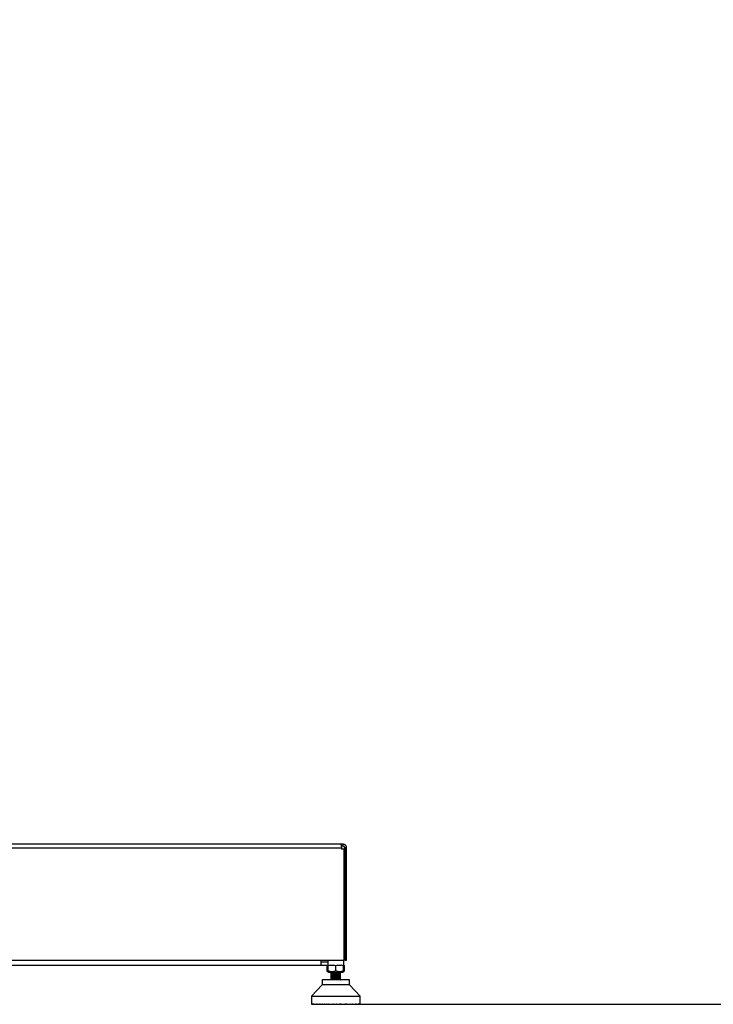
# Model space of a CAD drawing. Header units: millimetres. Extents: x 20 to 19305, y 40 to 15632.
# Tile 17 of 114: x 7011 to 8446, y 1734 to 3770. Entities that reach past the tile are written whole.
import ezdxf

# ---------------------------------------------------------------- set-up
doc = ezdxf.new("R2010")
doc.units = ezdxf.units.MM
doc.layers.add('COMPONENT_GEOMETRY', color=7, linetype='Continuous')
doc.styles.add('SLDTEXTSTYLE1', font='TXT', dxfattribs={"width": 0.75})
doc.dimstyles.new('SLDDIMSTYLE0', dxfattribs={"dimtxt": 150, "dimasz": 6.604, "dimexe": 0, "dimexo": 0.0625, "dimgap": 37.5, "dimtad": 0, "dimtih": 1, "dimtoh": 1, "dimdec": 0, "dimlfac": 0.5, "dimrnd": 1e-09, "dimzin": 12, "dimdsep": 46, "dimtxsty": 'SLDTEXTSTYLE1', "dimsah": 1, "dimcen": 0.09, "dimadec": 0, "dimazin": 3, "dimtfac": 1, "dimtdec": 0, "dimtofl": 0, "dimtmove": 0, "dimatfit": 3, "dimfxl": 1, "dimfrac": 2, "dimtolj": 1, "dimtzin": 12, "dimarcsym": 0})

# ---------------------------------------------------------------- blocks, each defined once
blk = doc.blocks.new('_D_4')
at = {"layer": 'COMPONENT_GEOMETRY', "color": 7, "ltscale": 2}
for p, q in [((11155.6, 6611), (11155.6, 4291.7)), ((11155.6, 1734.2), (11155.6, 4053.5)), ((7716.1, 1734.2), (11162, 1734.2))]:
    blk.add_line(p, q, dxfattribs=at)
for points in [[(11155.6, 6611), (11154.6, 6604.4), (11156.6, 6604.4)], [(11155.6, 1734.2), (11156.6, 1740.8), (11154.6, 1740.8)]]:
    blk.add_solid(points, dxfattribs=at)
at = {"layer": 'COMPONENT_GEOMETRY', "color": 7, "ltscale": 2, "insert": (10934, 4246.9), "char_height": 150, "attachment_point": 1, "style": 'SLDTEXTSTYLE1'}
blk.add_mtext('2438', dxfattribs=at)

msp = doc.modelspace()

# ---------------------------------------------------------------- linework, layer by layer
at = {"color": 7, "linetype": 'Continuous', "lineweight": 25, "ltscale": 2}
for p, q in [((5882.12, 2057.49), (7676.46, 2057.49)), ((7675.29, 2065.49), (5883.29, 2065.49)), ((7679.29, 2065.49), (7675.29, 2065.49)), ((7679.29, 2061.49), (7676.14, 2061.49)), ((7676.46, 2057.49), (7676.46, 2055.09)), ((7679.29, 2065.49), (7679.29, 2061.49)), ((7687.29, 2057.49), (7683.29, 2057.49)), ((7683.29, 2055.09), (7683.29, 2057.49)), ((7687.29, 2055.09), (7687.29, 2057.49)), ((7681.66, 2055.09), (7676.46, 2055.09)), ((7681.66, 2055.09), (7681.66, 1825.49)), ((7687.29, 2055.09), (7683.29, 2055.09)), ((7683.29, 2055.09), (7683.29, 1825.49)), ((7687.29, 1825.49), (7687.29, 2055.09)), ((5876.92, 1825.49), (7681.66, 1825.49)), ((7634.79, 1814.49), (5923.79, 1814.49)), ((7634.79, 1814.49), (7634.79, 1825.49)), ((7646.29, 1821.49), (7634.79, 1821.49)), ((7646.29, 1814.49), (7634.79, 1814.49)), ((7648.37, 1814.66), (7646.29, 1814.49)), ((7647.51, 1814.55), (7646.49, 1813.75)), ((7648.24, 1814.82), (7646.5, 1813.76)), ((7646.5, 1813.76), (7646.5, 1803.35)), ((7648.33, 1825.49), (7648.33, 1814.49)), ((7648.96, 1814.49), (7648.33, 1814.49)), ((7652.99, 1815.17), (7648.96, 1813.76)), ((7648.96, 1803.35), (7648.96, 1813.76)), ((7660.79, 1814.49), (7653, 1814.49)), ((7664.83, 1813.76), (7660.8, 1815.17)), ((7668.86, 1815.17), (7664.83, 1813.76)), ((7664.83, 1803.35), (7664.83, 1813.76)), ((7676.66, 1814.49), (7668.9, 1814.49)), ((7680.71, 1813.76), (7676.67, 1815.17)), ((7680.71, 1815.17), (7680.71, 1813.76)), ((7681.33, 1814.49), (7680.71, 1814.49)), ((7680.71, 1803.35), (7680.71, 1813.76)), ((7681.33, 1814.49), (7681.33, 1825.49)), ((7683.17, 1813.75), (7681.33, 1815.19)), ((7683.16, 1813.76), (7681.41, 1814.83)), ((7683.16, 1803.35), (7683.16, 1813.76)), ((7683.29, 1825.49), (7687.29, 1825.49)), ((7646.49, 1803.36), (7648.96, 1801.43)), ((7648.96, 1801.43), (7649.99, 1800.62)), ((7649.99, 1800.62), (7664.83, 1800.62)), ((7654.83, 1800.62), (7654.83, 1799.35)), ((7654.83, 1799.35), (7654.83, 1799.22)), ((7655.45, 1799.35), (7654.83, 1799.35)), ((7654.83, 1799.2), (7654.83, 1799.05)), ((7654.83, 1799.05), (7654.83, 1796.6)), ((7654.83, 1798.55), (7654.83, 1798.4)), ((7654.83, 1796.6), (7654.83, 1796.55)), ((7654.83, 1796.45), (7654.83, 1793.99)), ((7654.83, 1793.99), (7654.83, 1793.94)), ((7654.83, 1793.84), (7654.83, 1791.4)), ((7674.83, 1799.35), (7657.37, 1799.35)), ((7664.83, 1800.62), (7679.67, 1800.62)), ((7674.83, 1799.35), (7674.83, 1800.62)), ((7674.83, 1797.9), (7674.83, 1799.35)), ((7674.83, 1795.3), (7674.83, 1797.73)), ((7674.83, 1795.14), (7674.83, 1795.19)), ((7674.83, 1792.69), (7674.83, 1795.14)), ((7674.83, 1792.54), (7674.83, 1792.59)), ((7674.83, 1790.09), (7674.83, 1792.54)), ((7674.87, 1797.85), (7674.96, 1797.81)), ((7679.67, 1800.62), (7680.71, 1801.43)), ((7680.71, 1801.43), (7683.17, 1803.36)), ((7636.48, 1774.52), (7614.41, 1750.9)), ((7636.48, 1784.74), (7636.48, 1774.52)), ((7693.18, 1784.74), (7636.48, 1784.74)), ((7693.18, 1774.52), (7636.48, 1774.52)), ((7654.7, 1790.66), (7654.82, 1790.63)), ((7654.7, 1788.06), (7654.81, 1788.03)), ((7654.72, 1791.28), (7654.9, 1791.25)), ((7654.83, 1791.39), (7654.83, 1791.34)), ((7654.83, 1791.24), (7654.83, 1788.81)), ((7654.83, 1788.79), (7654.83, 1788.74)), ((7654.83, 1788.63), (7654.83, 1786.18)), ((7654.83, 1786.18), (7654.83, 1786.13)), ((7654.83, 1786.03), (7654.83, 1784.74)), ((7674.89, 1784.77), (7674.78, 1784.74)), ((7674.83, 1789.94), (7674.83, 1789.99)), ((7674.83, 1787.48), (7674.83, 1789.94)), ((7674.83, 1787.33), (7674.83, 1787.38)), ((7674.83, 1784.88), (7674.83, 1787.33)), ((7674.87, 1784.83), (7674.96, 1784.8)), ((7693.18, 1774.52), (7693.18, 1784.74)), ((7715.25, 1750.9), (7693.18, 1774.52)), ((7614.41, 1750.9), (7614.41, 1734.83)), ((7614.41, 1750.9), (7715.25, 1750.9)), ((7614.41, 1734.83), (7715.25, 1734.83)), ((7615.09, 1734.83), (7615.09, 1734.51)), ((7615.09, 1734.51), (7615.41, 1734.2)), ((7615.19, 1734.51), (7615.19, 1734.83)), ((7615.19, 1734.51), (7615.42, 1734.51)), ((7615.53, 1734.2), (7615.19, 1734.51)), ((7615.41, 1734.2), (7615.53, 1734.2)), ((7615.42, 1734.83), (7615.42, 1734.51)), ((7615.42, 1734.51), (7615.71, 1734.2)), ((7615.53, 1734.2), (7615.71, 1734.2)), ((7615.7, 1734.51), (7615.7, 1734.83)), ((7616.07, 1734.2), (7615.7, 1734.51)), ((7615.7, 1734.51), (7616.17, 1734.51)), ((7615.71, 1734.2), (7616.07, 1734.2)), ((7616.07, 1734.2), (7616.42, 1734.2)), ((7616.17, 1734.83), (7616.17, 1734.51)), ((7616.17, 1734.51), (7616.42, 1734.2)), ((7616.42, 1734.2), (7617.03, 1734.2)), ((7616.64, 1734.51), (7616.64, 1734.83)), ((7616.64, 1734.51), (7617.34, 1734.51)), ((7617.03, 1734.2), (7616.64, 1734.51)), ((7617.03, 1734.2), (7617.55, 1734.2)), ((7617.34, 1734.83), (7617.34, 1734.51)), ((7617.34, 1734.51), (7617.55, 1734.2)), ((7617.55, 1734.2), (7618.4, 1734.2)), ((7617.99, 1734.51), (7617.99, 1734.83)), ((7618.4, 1734.2), (7617.99, 1734.51)), ((7617.99, 1734.51), (7618.91, 1734.51)), ((7618.4, 1734.2), (7619.09, 1734.2)), ((7618.91, 1734.83), (7618.91, 1734.51)), ((7618.91, 1734.51), (7619.09, 1734.2)), ((7619.09, 1734.2), (7620.16, 1734.2)), ((7619.74, 1734.51), (7619.74, 1734.83)), ((7620.16, 1734.2), (7619.74, 1734.51)), ((7619.74, 1734.51), (7620.87, 1734.51)), ((7620.16, 1734.2), (7621.01, 1734.2)), ((7620.87, 1734.83), (7620.87, 1734.51)), ((7620.87, 1734.51), (7621.01, 1734.2)), ((7621.01, 1734.2), (7622.31, 1734.2)), ((7621.87, 1734.51), (7621.87, 1734.83)), ((7622.31, 1734.2), (7621.87, 1734.51)), ((7621.87, 1734.51), (7623.21, 1734.51)), ((7622.31, 1734.2), (7623.31, 1734.2)), ((7623.21, 1734.83), (7623.21, 1734.51)), ((7623.21, 1734.51), (7623.31, 1734.2)), ((7623.31, 1734.2), (7624.82, 1734.2)), ((7624.37, 1734.51), (7624.37, 1734.83)), ((7624.82, 1734.2), (7624.37, 1734.51)), ((7624.37, 1734.51), (7625.9, 1734.51)), ((7624.82, 1734.2), (7625.96, 1734.2)), ((7625.9, 1734.83), (7625.9, 1734.51)), ((7625.9, 1734.51), (7625.96, 1734.2)), ((7625.96, 1734.2), (7627.66, 1734.2)), ((7627.22, 1734.51), (7627.22, 1734.83)), ((7627.66, 1734.2), (7627.22, 1734.51)), ((7627.22, 1734.51), (7628.93, 1734.51)), ((7627.66, 1734.2), (7628.95, 1734.2)), ((7628.93, 1734.83), (7628.93, 1734.51)), ((7628.93, 1734.51), (7628.95, 1734.2)), ((7628.95, 1734.2), (7630.83, 1734.2)), ((7630.38, 1734.51), (7630.38, 1734.83)), ((7630.83, 1734.2), (7630.38, 1734.51)), ((7630.38, 1734.51), (7632.26, 1734.51)), ((7630.83, 1734.2), (7632.24, 1734.2)), ((7632.26, 1734.51), (7632.24, 1734.2)), ((7632.24, 1734.2), (7634.29, 1734.2)), ((7632.26, 1734.83), (7632.26, 1734.51)), ((7633.84, 1734.51), (7633.84, 1734.83)), ((7634.29, 1734.2), (7633.84, 1734.51)), ((7633.84, 1734.51), (7635.87, 1734.51)), ((7634.29, 1734.2), (7635.81, 1734.2)), ((7635.87, 1734.51), (7635.81, 1734.2)), ((7635.81, 1734.2), (7638, 1734.2)), ((7635.87, 1734.83), (7635.87, 1734.51)), ((7637.57, 1734.51), (7637.57, 1734.83)), ((7638, 1734.2), (7637.57, 1734.51)), ((7637.57, 1734.51), (7639.73, 1734.51)), ((7638, 1734.2), (7639.62, 1734.2)), ((7639.73, 1734.51), (7639.62, 1734.2)), ((7639.62, 1734.2), (7641.95, 1734.2)), ((7639.73, 1734.83), (7639.73, 1734.51)), ((7641.52, 1734.51), (7641.52, 1734.83)), ((7641.95, 1734.2), (7641.52, 1734.51)), ((7641.52, 1734.51), (7643.8, 1734.51)), ((7641.95, 1734.2), (7643.65, 1734.2)), ((7643.8, 1734.51), (7643.65, 1734.2)), ((7643.65, 1734.2), (7646.09, 1734.2)), ((7643.8, 1734.83), (7643.8, 1734.51)), ((7645.68, 1734.51), (7645.68, 1734.83)), ((7645.68, 1734.51), (7648.05, 1734.51)), ((7646.09, 1734.2), (7645.68, 1734.51)), ((7646.09, 1734.2), (7647.87, 1734.2)), ((7648.05, 1734.51), (7647.87, 1734.2)), ((7647.87, 1734.2), (7649.93, 1734.2)), ((7648.05, 1734.83), (7648.05, 1734.51)), ((7649.93, 1734.2), (7650.17, 1734.25)), ((7650, 1734.51), (7650, 1734.83)), ((7650, 1734.51), (7652.44, 1734.51)), ((7650.39, 1734.2), (7650, 1734.51)), ((7650.39, 1734.2), (7652.22, 1734.2)), ((7652.44, 1734.51), (7652.22, 1734.2)), ((7652.22, 1734.2), (7653.79, 1734.2)), ((7652.44, 1734.83), (7652.44, 1734.51)), ((7652.44, 1734.51), (7654.18, 1734.51)), ((7653.79, 1734.2), (7654.18, 1734.51)), ((7654.18, 1734.51), (7654.18, 1734.83)), ((7654.44, 1734.51), (7654.44, 1734.83)), ((7654.44, 1734.51), (7656.94, 1734.51)), ((7654.81, 1734.2), (7654.44, 1734.51)), ((7654.81, 1734.2), (7656.69, 1734.2)), ((7656.94, 1734.51), (7656.69, 1734.2)), ((7656.69, 1734.2), (7657.74, 1734.2)), ((7656.94, 1734.83), (7656.94, 1734.51)), ((7656.94, 1734.51), (7658.11, 1734.51)), ((7657.74, 1734.2), (7658.11, 1734.51)), ((7658.11, 1734.51), (7658.11, 1734.83)), ((7658.98, 1734.51), (7658.98, 1734.83)), ((7659.32, 1734.2), (7658.98, 1734.51)), ((7658.98, 1734.51), (7661.51, 1734.51)), ((7659.32, 1734.2), (7661.22, 1734.2)), ((7661.51, 1734.51), (7661.22, 1734.2)), ((7661.22, 1734.2), (7661.75, 1734.2)), ((7661.51, 1734.83), (7661.51, 1734.51)), ((7661.51, 1734.51), (7662.09, 1734.51)), ((7661.75, 1734.2), (7662.09, 1734.51)), ((7662.09, 1734.51), (7662.09, 1734.83)), ((7663.56, 1734.51), (7663.56, 1734.83)), ((7663.88, 1734.2), (7663.56, 1734.51)), ((7663.56, 1734.51), (7666.1, 1734.51)), ((7663.88, 1734.2), (7665.78, 1734.2)), ((7666.1, 1734.51), (7665.78, 1734.2)), ((7666.1, 1734.83), (7666.1, 1734.51)), ((7667.57, 1734.51), (7667.57, 1734.83)), ((7667.92, 1734.2), (7667.57, 1734.51)), ((7667.57, 1734.51), (7668.16, 1734.51)), ((7667.92, 1734.2), (7668.44, 1734.2)), ((7668.16, 1734.51), (7668.16, 1734.83)), ((7668.44, 1734.2), (7668.16, 1734.51)), ((7668.16, 1734.51), (7670.68, 1734.51)), ((7668.44, 1734.2), (7670.34, 1734.2)), ((7670.68, 1734.51), (7670.34, 1734.2)), ((7670.68, 1734.83), (7670.68, 1734.51)), ((7671.56, 1734.51), (7671.56, 1734.83)), ((7671.93, 1734.2), (7671.56, 1734.51)), ((7671.56, 1734.51), (7672.72, 1734.51)), ((7671.93, 1734.2), (7672.98, 1734.2)), ((7672.72, 1734.51), (7672.72, 1734.83)), ((7672.98, 1734.2), (7672.72, 1734.51)), ((7672.72, 1734.51), (7675.22, 1734.51)), ((7672.98, 1734.2), (7674.85, 1734.2)), ((7675.22, 1734.51), (7674.85, 1734.2)), ((7675.22, 1734.83), (7675.22, 1734.51)), ((7675.48, 1734.51), (7675.48, 1734.83)), ((7675.88, 1734.2), (7675.48, 1734.51)), ((7675.48, 1734.51), (7677.22, 1734.51)), ((7675.88, 1734.2), (7677.44, 1734.2)), ((7677.22, 1734.51), (7677.22, 1734.83)), ((7677.44, 1734.2), (7677.22, 1734.51)), ((7677.22, 1734.51), (7679.66, 1734.51)), ((7677.44, 1734.2), (7679.27, 1734.2)), ((7679.66, 1734.51), (7679.27, 1734.2)), ((7679.73, 1734.2), (7679.51, 1734.24)), ((7679.66, 1734.83), (7679.66, 1734.51)), ((7679.73, 1734.2), (7681.8, 1734.2)), ((7681.61, 1734.51), (7681.61, 1734.83)), ((7681.61, 1734.51), (7683.98, 1734.51)), ((7681.8, 1734.2), (7681.61, 1734.51)), ((7681.8, 1734.2), (7683.57, 1734.2)), ((7683.98, 1734.51), (7683.57, 1734.2)), ((7683.57, 1734.2), (7686.01, 1734.2)), ((7683.98, 1734.83), (7683.98, 1734.51)), ((7685.87, 1734.51), (7685.87, 1734.83)), ((7686.01, 1734.2), (7685.87, 1734.51)), ((7685.87, 1734.51), (7688.14, 1734.51)), ((7686.01, 1734.2), (7687.71, 1734.2)), ((7688.14, 1734.51), (7687.71, 1734.2)), ((7687.71, 1734.2), (7690.04, 1734.2)), ((7688.14, 1734.83), (7688.14, 1734.51)), ((7689.94, 1734.51), (7689.94, 1734.83)), ((7690.04, 1734.2), (7689.94, 1734.51)), ((7689.94, 1734.51), (7692.1, 1734.51)), ((7690.04, 1734.2), (7691.66, 1734.2)), ((7692.1, 1734.51), (7691.66, 1734.2)), ((7691.66, 1734.2), (7693.85, 1734.2)), ((7692.1, 1734.83), (7692.1, 1734.51)), ((7693.79, 1734.51), (7693.79, 1734.83)), ((7693.85, 1734.2), (7693.79, 1734.51)), ((7693.79, 1734.51), (7695.82, 1734.51)), ((7693.85, 1734.2), (7695.38, 1734.2)), ((7695.82, 1734.51), (7695.38, 1734.2)), ((7695.38, 1734.2), (7697.42, 1734.2)), ((7695.82, 1734.83), (7695.82, 1734.51)), ((7697.4, 1734.51), (7697.4, 1734.83)), ((7697.42, 1734.2), (7697.4, 1734.51)), ((7697.4, 1734.51), (7699.28, 1734.51)), ((7697.42, 1734.2), (7698.83, 1734.2)), ((7699.28, 1734.51), (7698.83, 1734.2)), ((7698.83, 1734.2), (7700.71, 1734.2)), ((7699.28, 1734.83), (7699.28, 1734.51)), ((7700.71, 1734.2), (7700.73, 1734.51)), ((7700.71, 1734.2), (7702, 1734.2)), ((7700.73, 1734.51), (7700.73, 1734.83)), ((7700.73, 1734.51), (7702.45, 1734.51)), ((7702.45, 1734.51), (7702, 1734.2)), ((7702, 1734.2), (7703.7, 1734.2)), ((7702.45, 1734.83), (7702.45, 1734.51)), ((7703.7, 1734.2), (7703.76, 1734.51)), ((7703.7, 1734.2), (7704.85, 1734.2)), ((7703.76, 1734.51), (7703.76, 1734.83)), ((7703.76, 1734.51), (7705.29, 1734.51)), ((7705.29, 1734.51), (7704.85, 1734.2)), ((7704.85, 1734.2), (7706.35, 1734.2)), ((7705.29, 1734.83), (7705.29, 1734.51)), ((7706.35, 1734.2), (7706.45, 1734.51)), ((7706.35, 1734.2), (7707.35, 1734.2)), ((7706.45, 1734.51), (7706.45, 1734.83)), ((7706.45, 1734.51), (7707.79, 1734.51)), ((7707.79, 1734.51), (7707.35, 1734.2)), ((7707.35, 1734.2), (7708.65, 1734.2)), ((7707.79, 1734.83), (7707.79, 1734.51)), ((7708.65, 1734.2), (7708.79, 1734.51)), ((7708.65, 1734.2), (7709.5, 1734.2)), ((7708.79, 1734.51), (7708.79, 1734.83)), ((7708.79, 1734.51), (7709.92, 1734.51)), ((7709.92, 1734.51), (7709.5, 1734.2)), ((7709.5, 1734.2), (7710.57, 1734.2)), ((7709.92, 1734.83), (7709.92, 1734.51)), ((7710.57, 1734.2), (7710.75, 1734.51)), ((7710.57, 1734.2), (7711.26, 1734.2)), ((7710.75, 1734.51), (7710.75, 1734.83)), ((7710.75, 1734.51), (7711.67, 1734.51)), ((7711.67, 1734.51), (7711.26, 1734.2)), ((7711.26, 1734.2), (7712.11, 1734.2)), ((7711.67, 1734.83), (7711.67, 1734.51)), ((7712.11, 1734.2), (7712.33, 1734.51)), ((7712.11, 1734.2), (7712.63, 1734.2)), ((7712.33, 1734.51), (7712.33, 1734.83)), ((7712.33, 1734.51), (7713.02, 1734.51)), ((7713.02, 1734.51), (7712.63, 1734.2)), ((7712.63, 1734.2), (7713.24, 1734.2)), ((7713.02, 1734.83), (7713.02, 1734.51)), ((7713.24, 1734.2), (7713.49, 1734.51)), ((7713.24, 1734.2), (7713.59, 1734.2)), ((7713.49, 1734.51), (7713.49, 1734.83)), ((7713.49, 1734.51), (7713.96, 1734.51)), ((7713.96, 1734.51), (7713.59, 1734.2)), ((7713.59, 1734.2), (7713.96, 1734.2)), ((7713.96, 1734.83), (7713.96, 1734.51)), ((7713.96, 1734.2), (7714.24, 1734.51)), ((7713.96, 1734.2), (7714.13, 1734.2)), ((7714.48, 1734.51), (7714.13, 1734.2)), ((7714.13, 1734.2), (7714.25, 1734.2)), ((7714.24, 1734.51), (7714.24, 1734.83)), ((7714.24, 1734.51), (7714.48, 1734.51)), ((7714.25, 1734.2), (7714.57, 1734.51)), ((7714.48, 1734.83), (7714.48, 1734.51)), ((7714.57, 1734.51), (7714.57, 1734.83)), ((7715.25, 1734.83), (7715.25, 1750.9))]:
    msp.add_line(p, q, dxfattribs=at)
at = {"color": 8, "linetype": 'Continuous', "lineweight": 25, "ltscale": 2}
for p, q in [((7615.09, 1734.51), (7615.19, 1734.51)), ((7615.42, 1734.51), (7615.7, 1734.51)), ((7616.17, 1734.51), (7616.64, 1734.51)), ((7617.34, 1734.51), (7617.99, 1734.51)), ((7618.91, 1734.51), (7619.74, 1734.51)), ((7620.87, 1734.51), (7621.87, 1734.51)), ((7623.21, 1734.51), (7624.37, 1734.51)), ((7625.9, 1734.51), (7627.22, 1734.51)), ((7628.93, 1734.51), (7630.38, 1734.51)), ((7632.26, 1734.51), (7633.84, 1734.51)), ((7635.87, 1734.51), (7637.57, 1734.51)), ((7639.73, 1734.51), (7641.52, 1734.51)), ((7643.8, 1734.51), (7645.68, 1734.51)), ((7648.05, 1734.51), (7650, 1734.51)), ((7679.66, 1734.51), (7681.61, 1734.51)), ((7683.98, 1734.51), (7685.87, 1734.51)), ((7688.14, 1734.51), (7689.94, 1734.51)), ((7692.1, 1734.51), (7693.79, 1734.51)), ((7695.82, 1734.51), (7697.4, 1734.51)), ((7699.28, 1734.51), (7700.73, 1734.51)), ((7702.45, 1734.51), (7703.76, 1734.51)), ((7705.29, 1734.51), (7706.45, 1734.51)), ((7707.79, 1734.51), (7708.79, 1734.51)), ((7709.92, 1734.51), (7710.75, 1734.51)), ((7711.67, 1734.51), (7712.33, 1734.51)), ((7713.02, 1734.51), (7713.49, 1734.51)), ((7713.96, 1734.51), (7714.24, 1734.51)), ((7714.48, 1734.51), (7714.57, 1734.51))]:
    msp.add_line(p, q, dxfattribs=at)
at = {"color": 7, "linetype": 'Continuous', "lineweight": 25, "ltscale": 2, "flags": 128}
msp.add_lwpolyline([(7648.33, 1821.85), (7647.46, 1821.61), (7646.29, 1821.49)], dxfattribs=at)
at = {"color": 7, "linetype": 'Continuous', "lineweight": 25, "ltscale": 2}
for points, knots in [([(7675.29, 2065.49), (7675.33, 2065.38), (7675.4, 2065.21), (7675.66, 2064.21), (7675.87, 2063.19), (7676.09, 2061.92), (7676.35, 2060.07), (7676.42, 2058.51), (7676.46, 2057.49)], [0, 0, 0, 0, 0.2411651, 0.3695163, 0.5, 0.6304837, 0.7588349, 1, 1, 1, 1]), ([(7687.29, 2057.49), (7687.18, 2058.51), (7687.01, 2060.07), (7686.01, 2061.92), (7684.99, 2063.19), (7683.72, 2064.21), (7681.87, 2065.21), (7680.31, 2065.38), (7679.29, 2065.49)], [0, 0, 0, 0, 0.24116507, 0.36951634, 0.5, 0.63048366, 0.75883493, 1, 1, 1, 1]), ([(7683.29, 2057.49), (7683.28, 2057.74), (7683.25, 2058.25), (7682.94, 2059.26), (7682.2, 2060.4), (7681.06, 2061.14), (7680.05, 2061.45), (7679.54, 2061.48), (7679.29, 2061.49)], [0, 0, 0, 0, 0.1166597, 0.2403658, 0.5, 0.7596342, 0.8833403, 1, 1, 1, 1]), ([(7648.96, 1813.76), (7648.96, 1814.29), (7648.96, 1815.28), (7648.96, 1815.83), (7648.96, 1815.68), (7648.96, 1815.68)], [0, 0, 0, 0, 0.5369867, 0.9999476, 1, 1, 1, 1]), ([(7648.96, 1801.87), (7648.94, 1801.87), (7648.09, 1802.05), (7647.29, 1802.7), (7646.5, 1803.35)], [0, 0, 0, 0, 0.01523887, 1, 1, 1, 1]), ([(7648.96, 1803.35), (7648.96, 1802.77), (7648.96, 1801.71), (7648.96, 1801.52), (7648.96, 1801.43)], [0, 0, 0, 0, 0.5370149, 1, 1, 1, 1]), ([(7664.83, 1803.35), (7663.45, 1802.79), (7660.88, 1801.75), (7656.89, 1801.28), (7652.91, 1801.75), (7650.34, 1802.79), (7648.96, 1803.35)], [0, 0, 0, 0, 0.2685074, 0.5, 0.7314926, 1, 1, 1, 1]), ([(7674.89, 1797.79), (7674.82, 1797.76), (7674.66, 1797.7), (7673.55, 1797.59), (7671.78, 1797.48), (7669.35, 1797.36), (7666.47, 1797.24), (7663.41, 1797.11), (7660.47, 1796.99), (7657.91, 1796.87), (7655.97, 1796.74), (7654.87, 1796.62), (7654.52, 1796.53), (7654.79, 1796.48), (7654.83, 1796.47)], [0, 0, 0, 0, 0.0661642, 0.1504251, 0.2373804, 0.3270494, 0.420969, 0.51476, 0.6086927, 0.7024904, 0.7964, 0.8902434, 0.9841031, 1, 1, 1, 1]), ([(7674.83, 1795.27), (7674.87, 1795.26), (7675.15, 1795.22), (7674.82, 1795.13), (7673.8, 1795.01), (7671.89, 1794.88), (7669.37, 1794.76), (7666.45, 1794.63), (7663.38, 1794.51), (7660.44, 1794.39), (7657.9, 1794.26), (7655.95, 1794.14), (7654.87, 1794.01), (7654.52, 1793.92), (7654.8, 1793.87), (7654.85, 1793.86)], [0, 0, 0, 0, 0.0123365, 0.1004732, 0.1887407, 0.2768775, 0.365128, 0.4533037, 0.5415098, 0.6297372, 0.7178927, 0.8061545, 0.8942858, 0.9825501, 1, 1, 1, 1]), ([(7654.8, 1793.29), (7654.75, 1793.29), (7654.65, 1793.27), (7654.75, 1793.25), (7654.8, 1793.24)], [0, 0, 0, 0, 0.4579511, 1, 1, 1, 1]), ([(7654.8, 1795.9), (7654.75, 1795.89), (7654.65, 1795.87), (7654.75, 1795.85), (7654.8, 1795.84)], [0, 0, 0, 0, 0.456509, 1, 1, 1, 1]), ([(7654.84, 1791.24), (7654.84, 1791.24), (7654.77, 1791.27), (7655.12, 1791.35), (7656.38, 1791.48), (7659.26, 1791.65), (7662.93, 1791.81), (7666.94, 1791.97), (7670.69, 1792.14), (7672.37, 1792.25), (7673.2, 1792.3)], [0, 0, 0, 0, 0.00414341, 0.0830668, 0.23883773, 0.38722054, 0.54041493, 0.69360364, 0.84877142, 1, 1, 1, 1]), ([(7654.84, 1793.82), (7654.84, 1793.83), (7654.83, 1793.83), (7654.83, 1793.84), (7654.83, 1793.84), (7654.83, 1793.84), (7654.83, 1793.84), (7654.83, 1793.85), (7654.84, 1793.87), (7654.93, 1793.91), (7655.12, 1793.94), (7655.3, 1793.97), (7655.33, 1793.97), (7655.34, 1793.97), (7655.34, 1793.97), (7655.34, 1793.97), (7655.34, 1793.97), (7655.34, 1793.97), (7655.35, 1793.97), (7655.38, 1793.98), (7655.65, 1794.01), (7656.3, 1794.07), (7657.62, 1794.16), (7659.69, 1794.27), (7662.85, 1794.42), (7666.88, 1794.57), (7670.67, 1794.74), (7672.36, 1794.85), (7673.2, 1794.9)], [0, 0, 0, 0, 0.0094842, 0.01422647, 0.01481926, 0.01483778, 0.01525504, 0.01718246, 0.03106742, 0.06847518, 0.12744943, 0.13634759, 0.13748362, 0.13805362, 0.13833911, 0.13848198, 0.13849984, 0.13850878, 0.13851324, 0.14106996, 0.14919055, 0.2337742, 0.31115513, 0.3931279, 0.54482338, 0.69652868, 0.8498023, 1, 1, 1, 1]), ([(7674.8, 1792.67), (7674.85, 1792.67), (7675.15, 1792.62), (7674.81, 1792.52), (7673.79, 1792.4), (7671.86, 1792.28), (7669.35, 1792.15), (7666.42, 1792.03), (7663.36, 1791.9), (7660.42, 1791.78), (7657.88, 1791.66), (7655.97, 1791.53), (7654.91, 1791.43), (7654.85, 1791.36), (7654.83, 1791.34)], [0, 0, 0, 0, 0.0183493, 0.1114835, 0.2046251, 0.2977047, 0.3908865, 0.4839349, 0.5771246, 0.670186, 0.7633481, 0.8564584, 0.9495687, 1, 1, 1, 1]), ([(7656.12, 1799.34), (7656.06, 1799.34), (7655.88, 1799.32), (7655.36, 1799.28), (7654.8, 1799.22), (7654.86, 1799.17), (7654.87, 1799.16)], [0, 0, 0, 0, 0.0798479, 0.2387068, 0.7918391, 1, 1, 1, 1]), ([(7655.45, 1799.35), (7655.31, 1799.33), (7655.03, 1799.29), (7654.84, 1799.24), (7654.86, 1799.21), (7654.87, 1799.2)], [0, 0, 0, 0, 0.3880797, 0.7837556, 1, 1, 1, 1]), ([(7654.87, 1799.05), (7654.86, 1799.06), (7654.85, 1799.09), (7655.14, 1799.16), (7655.69, 1799.23), (7656.43, 1799.29), (7657.06, 1799.33), (7657.37, 1799.35)], [0, 0, 0, 0, 0.1325969, 0.3608902, 0.5958019, 0.795705, 1, 1, 1, 1]), ([(7673.2, 1792.45), (7672.36, 1792.4), (7670.68, 1792.29), (7666.92, 1792.13), (7662.94, 1791.96), (7659.22, 1791.8), (7656.35, 1791.64), (7655.3, 1791.53), (7654.93, 1791.45), (7654.97, 1791.43), (7655, 1791.42)], [0, 0, 0, 0, 0.1573884, 0.3147761, 0.4721632, 0.6295498, 0.7867928, 0.9440567, 0.9535419, 1, 1, 1, 1]), ([(7655.01, 1796.44), (7654.98, 1796.47), (7654.9, 1796.55), (7656.4, 1796.7), (7659.15, 1796.85), (7662.27, 1796.99), (7664.88, 1797.09), (7666.85, 1797.18), (7668.83, 1797.27), (7671.17, 1797.37), (7672.46, 1797.46), (7673.2, 1797.51)], [0, 0, 0, 0, 0.0804729, 0.2333826, 0.3863318, 0.5306275, 0.6193911, 0.6931165, 0.7621036, 0.862024, 1, 1, 1, 1]), ([(7654.96, 1796.53), (7655.09, 1796.5), (7655.23, 1796.47), (7655.6, 1796.44), (7655.63, 1796.43)], [0, 0, 0, 0, 0.9325747, 1, 1, 1, 1]), ([(7673.2, 1795.06), (7673.12, 1795.05), (7672.39, 1795), (7670.48, 1794.88), (7668.09, 1794.78), (7665.54, 1794.68), (7662.87, 1794.56), (7659.83, 1794.44), (7658.13, 1794.34), (7657.22, 1794.28), (7656.03, 1794.21), (7654.96, 1794.11), (7655.01, 1794.04), (7655.03, 1794.02)], [0, 0, 0, 0, 0.0186218, 0.1579777, 0.3155548, 0.3245499, 0.4732756, 0.6308799, 0.7102964, 0.7375937, 0.7894455, 0.9472598, 1, 1, 1, 1]), ([(7673.2, 1797.66), (7672.67, 1797.62), (7671.97, 1797.58), (7670.96, 1797.52), (7669.55, 1797.45), (7666.94, 1797.33), (7663.8, 1797.2), (7661.27, 1797.1), (7658.89, 1796.99), (7657.25, 1796.89), (7655.8, 1796.78), (7655.41, 1796.73), (7655.04, 1796.68)], [0, 0, 0, 0, 0.1116729, 0.1464277, 0.167035, 0.3334087, 0.4999305, 0.5578956, 0.6671647, 0.833528, 0.8435085, 1, 1, 1, 1]), ([(7656.12, 1799.34), (7655.99, 1799.34), (7655.73, 1799.34), (7655.55, 1799.35), (7655.45, 1799.35)], [0, 0, 0, 0, 0.5016948, 1, 1, 1, 1]), ([(7657.37, 1799.35), (7657.15, 1799.35), (7656.69, 1799.35), (7656.31, 1799.35), (7656.12, 1799.35)], [0, 0, 0, 0, 0.49809156, 1, 1, 1, 1]), ([(7680.71, 1803.35), (7679.33, 1802.79), (7676.75, 1801.75), (7672.77, 1801.28), (7668.78, 1801.75), (7666.21, 1802.79), (7664.83, 1803.35)], [0, 0, 0, 0, 0.2685074, 0.5, 0.7314926, 1, 1, 1, 1]), ([(7674.7, 1797.9), (7674.72, 1797.87), (7674.78, 1797.8), (7673.84, 1797.71), (7673.2, 1797.66)], [0, 0, 0, 0, 0.3223292, 1, 1, 1, 1]), ([(7673.2, 1797.51), (7673.8, 1797.56), (7674.43, 1797.62), (7674.75, 1797.69), (7674.71, 1797.7), (7674.68, 1797.72)], [0, 0, 0, 0, 0.7681927, 0.8102393, 1, 1, 1, 1]), ([(7674.64, 1795.29), (7674.68, 1795.27), (7674.82, 1795.19), (7673.86, 1795.11), (7673.2, 1795.06)], [0, 0, 0, 0, 0.3208199, 1, 1, 1, 1]), ([(7673.2, 1794.9), (7673.87, 1794.96), (7674.74, 1795.03), (7674.66, 1795.09), (7674.64, 1795.11)], [0, 0, 0, 0, 0.77501629, 1, 1, 1, 1]), ([(7674.64, 1792.69), (7674.7, 1792.66), (7674.77, 1792.63), (7674.46, 1792.58), (7674.07, 1792.52), (7673.53, 1792.48), (7673.2, 1792.45)], [0, 0, 0, 0, 0.3203907, 0.4387922, 0.6612362, 1, 1, 1, 1]), ([(7673.2, 1792.3), (7673.24, 1792.3), (7673.55, 1792.32), (7674.15, 1792.38), (7674.68, 1792.45), (7674.73, 1792.49), (7674.75, 1792.51)], [0, 0, 0, 0, 0.0365691, 0.3503907, 0.782704, 1, 1, 1, 1]), ([(7674.37, 1797.22), (7674.31, 1797.23), (7674.25, 1797.24), (7674.1, 1797.26), (7674.1, 1797.26)], [0, 0, 0, 0, 0.9886307, 1, 1, 1, 1]), ([(7680.71, 1801.43), (7680.71, 1801.52), (7680.71, 1801.71), (7680.71, 1802.77), (7680.71, 1803.35)], [0, 0, 0, 0, 0.4629851, 1, 1, 1, 1]), ([(7683.16, 1803.35), (7682.37, 1802.7), (7681.57, 1802.05), (7680.72, 1801.87), (7680.71, 1801.87)], [0, 0, 0, 0, 0.9847611, 1, 1, 1, 1]), ([(7674.81, 1787.46), (7674.85, 1787.45), (7675.14, 1787.41), (7674.82, 1787.32), (7673.75, 1787.19), (7671.84, 1787.07), (7669.31, 1786.94), (7666.38, 1786.82), (7663.31, 1786.7), (7660.38, 1786.57), (7657.84, 1786.45), (7655.92, 1786.32), (7654.85, 1786.2), (7654.52, 1786.11), (7654.8, 1786.06), (7654.84, 1786.05)], [0, 0, 0, 0, 0.0159294, 0.1040524, 0.1921036, 0.280261, 0.3682881, 0.4564479, 0.5444933, 0.6326229, 0.720717, 0.808796, 0.896937, 0.984973, 1, 1, 1, 1]), ([(7674.83, 1790.06), (7674.87, 1790.06), (7675.15, 1790.01), (7674.81, 1789.92), (7673.78, 1789.8), (7671.85, 1789.67), (7669.33, 1789.55), (7666.4, 1789.42), (7663.33, 1789.3), (7660.4, 1789.18), (7657.86, 1789.05), (7655.93, 1788.93), (7654.86, 1788.8), (7654.51, 1788.71), (7654.83, 1788.66), (7654.89, 1788.65)], [0, 0, 0, 0, 0.0128411, 0.1006573, 0.1883472, 0.2761418, 0.3638745, 0.4516223, 0.5394054, 0.6271047, 0.714918, 0.802599, 0.8904099, 0.9781149, 1, 1, 1, 1]), ([(7654.8, 1785.48), (7654.75, 1785.47), (7654.65, 1785.46), (7654.75, 1785.44), (7654.8, 1785.43)], [0, 0, 0, 0, 0.4976408, 1, 1, 1, 1]), ([(7654.84, 1786.03), (7654.84, 1786.03), (7654.77, 1786.06), (7655, 1786.11), (7655.53, 1786.2), (7656.83, 1786.3), (7659.22, 1786.44), (7662.94, 1786.6), (7666.87, 1786.76), (7670.12, 1786.9), (7671.99, 1787.01), (7672.85, 1787.07), (7673.11, 1787.09), (7673.2, 1787.09)], [0, 0, 0, 0, 0.0031206, 0.0741453, 0.1566834, 0.2339608, 0.3885007, 0.5404442, 0.6933514, 0.8382815, 0.9446386, 0.9808512, 1, 1, 1, 1]), ([(7673.2, 1789.85), (7672.41, 1789.8), (7671.18, 1789.72), (7668.82, 1789.61), (7666.27, 1789.49), (7662.89, 1789.36), (7659.22, 1789.19), (7656.83, 1789.07), (7655.78, 1788.97), (7655.31, 1788.91), (7655, 1788.87), (7654.86, 1788.83), (7654.84, 1788.8), (7654.83, 1788.79), (7654.84, 1788.79), (7654.84, 1788.79)], [0, 0, 0, 0, 0.145911, 0.2264209, 0.3113898, 0.4595171, 0.6124616, 0.7654935, 0.8420905, 0.8687513, 0.9192144, 0.9752942, 0.9913294, 0.9963406, 1, 1, 1, 1]), ([(7654.84, 1788.62), (7654.84, 1788.62), (7654.83, 1788.62), (7654.83, 1788.63), (7654.83, 1788.63), (7654.83, 1788.63), (7654.83, 1788.64), (7654.84, 1788.67), (7655.08, 1788.75), (7656.11, 1788.85), (7657.6, 1788.95), (7658.53, 1789), (7659.18, 1789.04), (7660.36, 1789.09), (7662.21, 1789.17), (7664.6, 1789.28), (7667.33, 1789.39), (7669.85, 1789.5), (7671.97, 1789.61), (7672.8, 1789.67), (7673.2, 1789.7)], [0, 0, 0, 0, 0.0094692, 0.0142039, 0.0147957, 0.0148327, 0.0158284, 0.0261239, 0.0958615, 0.2450175, 0.3195075, 0.3633525, 0.3882814, 0.4120998, 0.5249617, 0.6166478, 0.6883838, 0.8405699, 0.9214589, 1, 1, 1, 1]), ([(7673.2, 1787.24), (7672.37, 1787.19), (7671.54, 1787.14), (7670.42, 1787.08), (7670.28, 1787.07), (7669.18, 1787.02), (7666.76, 1786.91), (7662.94, 1786.76), (7659.18, 1786.59), (7656.42, 1786.43), (7654.96, 1786.31), (7655.02, 1786.23), (7655.03, 1786.22)], [0, 0, 0, 0, 0.1582343, 0.1588775, 0.1642594, 0.1794901, 0.3166838, 0.4746745, 0.6326692, 0.7930444, 0.9488208, 1, 1, 1, 1]), ([(7674.64, 1790.09), (7674.68, 1790.06), (7674.82, 1789.98), (7673.86, 1789.9), (7673.2, 1789.85)], [0, 0, 0, 0, 0.3212297, 1, 1, 1, 1]), ([(7673.2, 1789.7), (7673.32, 1789.7), (7673.6, 1789.73), (7673.99, 1789.76), (7674.38, 1789.81), (7674.61, 1789.85), (7674.75, 1789.88), (7674.82, 1789.91), (7674.82, 1789.93), (7674.81, 1789.94)], [0, 0, 0, 0, 0.117588, 0.2699067, 0.4569408, 0.6786715, 0.7498986, 0.8868478, 1, 1, 1, 1]), ([(7674.64, 1787.48), (7674.68, 1787.46), (7674.82, 1787.38), (7673.86, 1787.3), (7673.2, 1787.24)], [0, 0, 0, 0, 0.3210654, 1, 1, 1, 1]), ([(7673.2, 1787.09), (7673.83, 1787.15), (7674.64, 1787.21), (7674.73, 1787.28), (7674.75, 1787.3)], [0, 0, 0, 0, 0.781043, 1, 1, 1, 1])]:
    msp.add_open_spline(points, degree=3, knots=knots, dxfattribs=at)

# ---------------------------------------------------------------- dimensions: what is measured, and where the dimension line sits
at = {"layer": 'COMPONENT_GEOMETRY', "color": 7, "ltscale": 2}
dim = msp.add_linear_dim(base=(11155.63, 6611), p1=(7713.59, 1734.2), p2=(12075.31, 6611), angle=90, dimstyle='SLDDIMSTYLE0', dxfattribs=at)
dim.commit()
dim.dimension.update_dxf_attribs({"geometry": '_D_4', "text_midpoint": (11155.63, 4172.6), "dimtype": 160})

doc.saveas('drawing.dxf')
